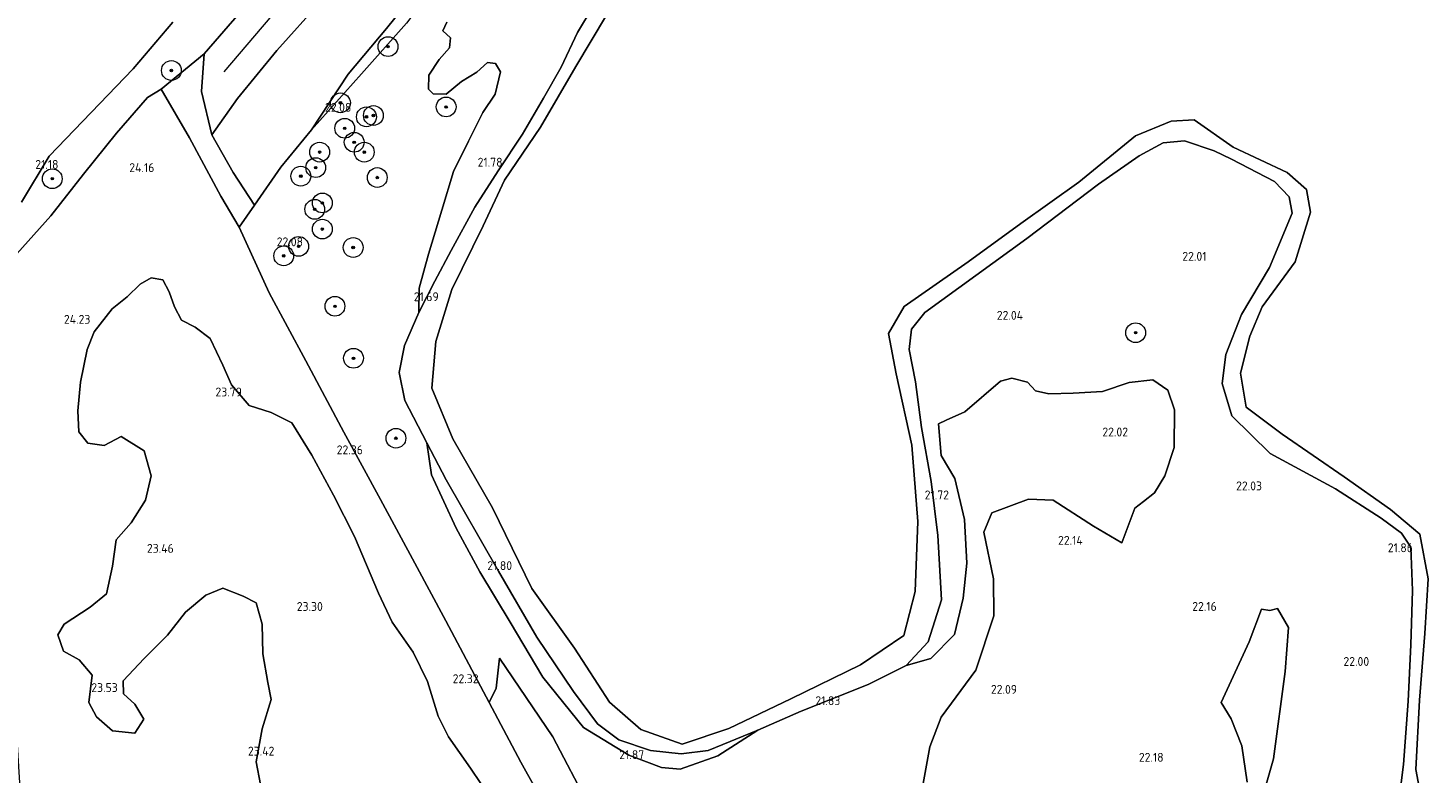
# Model space of a CAD drawing. Header units: metres. Extents: x 185049 to 189876, y 349292 to 352302.
# Tile 110 of 256: x 188149 to 188432, y 350899 to 351050. Entities that reach past the tile are written whole.
import ezdxf
from ezdxf.enums import TextEntityAlignment as Align

# ---------------------------------------------------------------- set-up
doc = ezdxf.new("R2010")
doc.units = ezdxf.units.M
for name, color, linetype, lineweight in [('B-WE-GR-BOOM-S', 90, 'Continuous', 25), ('B-WE-GR-GRAS-GV', 60, 'Continuous', 13), ('B-WE-GW-OPHOGING_KRUIN-G', 90, 'Continuous', 18), ('B-WE-GW-TALUD_KRUIN-G', 90, 'Continuous', 18), ('B-WE-GW-TALUD_TEEN-G', 90, 'Continuous', 18), ('B-WE-IE-TERREINAFSCHEIDING_KUNSTMATIG_HEKWERK-G', 20, 'IE-TERREINAFSCHEIDING-KUNSTMATIG', 18), ('B-WE-OB-OEVERVOORZIENING-G', 7, 'Continuous', 18), ('B-WE-OG-TERREIN_GROEN-GV', 7, 'Continuous', 18), ('B-WE-OG-WATER_POEL-GV', 7, 'Continuous', 18), ('B-WE-OG-WATER_RIVIER-GV', 130, 'Continuous', 18), ('X-XX-AL-HOOGTELABEL-S', 7, 'Continuous', 25)]:
    doc.layers.add(name, color=color, linetype=linetype, lineweight=lineweight)
doc.styles.add('NLCS-ISO-ANNOTATIVE-T18', font='NLCS-ISO.ttf', dxfattribs={"height": 1.8})
doc.linetypes.add('IE-TERREINAFSCHEIDING-KUNSTMATIG', pattern='A,4,[82,NLCS.SHX,S=0.75,R=90,X=0,Y=0],4,-2', length=10)

# ---------------------------------------------------------------- blocks, each defined once
blk = doc.blocks.new('SAL-HOOGTELABEL-SO')
at = {"color": 0, "linetype": 'ByBlock', "lineweight": -2, "style": 'NLCS-ISO-ANNOTATIVE-T18'}
blk.add_attdef('HOOGTE', text='', height=1.8, dxfattribs=at).set_placement((2.79, 0), align=Align.RIGHT)
blk = doc.blocks.new('SGR-BOOM_01-SO')
at = {"linetype": 'ByBlock', "lineweight": 18}
h = blk.add_hatch(color=0, dxfattribs=at)
h.dxf.hatch_style = 1
edge = h.paths.add_edge_path()
edge.add_arc((0, 0), 0.25, 0, 360)
at = {"color": 0, "linetype": 'ByBlock', "lineweight": 18}
for radius in [2, 0.25]:
    blk.add_circle((0, 0), radius, dxfattribs=at)

msp = doc.modelspace()

# ---------------------------------------------------------------- linework, layer by layer
at = {"layer": 'B-WE-GR-GRAS-GV'}
for points in [[(188198.802, 351061.068, 24.076), (188184.651, 351044.671, 24.145), (188175.933, 351037.524, 24.149), (188173.163, 351035.869, 23.537), (188166.947, 351028.686, 23.858), (188160.223, 351020.359, 23.833), (188153.65, 351011.941, 23.798), (188144.475, 351001.696, 23.657)], [(188208.178, 351055.242, 24.119), (188199.324, 351045.345, 24.162), (188191.37, 351035.641, 24.162), (188186.186, 351028.306, 24.106), (188184.083, 351037.09, 24.243), (188184.651, 351044.671, 24.145), (188198.802, 351061.068, 24.076)], [(188229.071, 351059.256, 22.216), (188221.52, 351049.796, 22.255), (188213.731, 351040.571, 22.353), (188206.334, 351029.359, 22.413), (188200.122, 351021.756, 22.473), (188194.833, 351014.116, 22.426), (188190.508, 351020.695, 23.234), (188186.186, 351028.306, 24.106), (188191.37, 351035.641, 24.162), (188199.324, 351045.345, 24.162), (188208.178, 351055.242, 24.119)], [(188225.561, 351050.898, 22.216), (188216.427, 351040.626, 22.323), (188206.334, 351029.359, 22.413), (188213.731, 351040.571, 22.353), (188221.52, 351049.796, 22.255), (188229.071, 351059.256, 22.216)], [(188147.739, 351014.69, 20.903), (188153.344, 351023.979, 20.903), (188170.283, 351041.664, 20.903), (188178.306, 351051.079, 20.903)], [(188262.451, 350892.529, 22.143), (188255.126, 350906.554, 22.178), (188244.329, 350922.457, 22.182), (188243.686, 350916.362, 22.109), (188242.242, 350913.473, 22.246), (188233.514, 350929.996, 22.229), (188227.207, 350941.683, 22.109), (188220.327, 350954.525, 22.028), (188212.914, 350968.187, 22.152), (188205.201, 350982.61, 22.272), (188197.777, 350996.382, 22.387), (188191.726, 351009.666, 22.798), (188194.833, 351014.116, 22.426), (188200.122, 351021.756, 22.473), (188206.334, 351029.359, 22.413), (188216.427, 351040.626, 22.323), (188225.561, 351050.898, 22.216)], [(188233.682, 351051.126, 22.212), (188232.897, 351049.36, 22.212), (188234.426, 351047.908, 22.229), (188234.229, 351045.946, 22.229), (188232.148, 351043.554, 22.238), (188230.067, 351040.377, 22.247), (188230.027, 351037.552, 22.238), (188230.929, 351036.61, 22.22), (188233.557, 351036.569, 22.194), (188236.698, 351039.118, 22.194), (188239.798, 351041, 22.176), (188241.957, 351042.961, 22.115), (188243.526, 351042.764, 22.071), (188244.546, 351041.076, 22.001), (188243.445, 351036.525, 21.878), (188241.01, 351032.838, 21.738), (188238.104, 351027.033, 21.861), (188235.041, 351020.914, 21.826), (188232.683, 351013.068, 21.843), (188230.01, 351004.202, 21.826), (188228.123, 350997.298, 21.79), (188228.044, 350992.387, 21.741), (188225.118, 350985.683, 21.665), (188224.083, 350980.259, 21.63), (188225.235, 350974.549, 21.609), (188229.633, 350966.004, 21.665), (188230.578, 350959.501, 21.752), (188235.6, 350948.751, 21.823), (188240.387, 350939.884, 21.858), (188246.508, 350929.762, 21.91), (188253.1, 350918.619, 21.998), (188261.34, 350908.418, 21.893), (188270.521, 350902.847, 21.665), (188277.113, 350900.336, 21.63), (188280.879, 350900.023, 21.63), (188288.491, 350902.691, 21.682), (188296.573, 350907.87, 21.647), (188305.323, 350911.717, 21.69), (188318.88, 350917.093, 21.716), (188326.574, 350920.932, 21.763), (188331.542, 350922.356, 21.467), (188336.329, 350927.221, 21.485), (188338.055, 350934.597, 21.52), (188338.839, 350941.66, 21.537), (188338.368, 350950.527, 21.572), (188336.406, 350958.766, 21.59), (188333.66, 350963.474, 21.555), (188333.11, 350969.83, 21.485), (188334.68, 350970.615, 21.994), (188338.446, 350972.263, 22.011), (188345.665, 350978.462, 22.046), (188347.941, 350979.09, 21.906), (188351.08, 350978.306, 22.116), (188352.728, 350976.501, 22.116), (188355.396, 350975.952, 22.116), (188360.339, 350976.03, 22.186), (188366.224, 350976.423, 22.186), (188371.639, 350978.228, 22.169), (188376.425, 350978.777, 22.116), (188379.486, 350976.659, 22.151), (188380.82, 350972.657, 22.204), (188380.742, 350965.045, 22.186), (188378.859, 350959.317, 22.169), (188376.74, 350955.864, 22.169), (188374.522, 350954.128, 22.154), (188372.82, 350952.797, 22.143), (188370.147, 350945.804, 22.156), (188364.406, 350949.168, 22.122), (188356.316, 350954.378, 22.054), (188351.298, 350954.596, 21.955), (188343.862, 350951.869, 21.968), (188342.25, 350947.932, 21.938), (188344.217, 350938.467, 21.985), (188344.316, 350931.008, 22.024), (188340.658, 350920.032, 22.002), (188333.66, 350910.497, 21.964), (188331.362, 350904.476, 21.955), (188329.998, 350897.099, 21.972)], [(188147.501, 350894.998, 23.872), (188145.63, 350925.99, 24.021), (188144.76, 350959.654, 23.924), (188144.192, 350981.228, 23.939), (188144.893, 350999.663, 23.916), (188144.475, 351001.696, 23.657), (188153.65, 351011.941, 23.798), (188160.223, 351020.359, 23.833), (188166.947, 351028.686, 23.858), (188173.163, 351035.869, 23.537), (188175.933, 351037.524, 24.149), (188181.649, 351027.716, 24.205), (188187.99, 351015.94, 23.204), (188191.726, 351009.666, 22.798), (188197.777, 350996.382, 22.387), (188205.201, 350982.61, 22.272), (188212.914, 350968.187, 22.152), (188220.327, 350954.525, 22.028), (188227.207, 350941.683, 22.109), (188233.514, 350929.996, 22.229), (188242.242, 350913.473, 22.246), (188248.697, 350901.392, 22.096), (188257.878, 350884.8, 22.007)], [(188242.655, 350894.001, 22.626), (188238.496, 350900.2, 22.609), (188234.023, 350906.556, 22.626), (188231.982, 350910.714, 22.697), (188229.785, 350917.698, 22.714), (188226.881, 350923.662, 22.819), (188222.644, 350929.704, 22.802), (188219.897, 350935.589, 22.767), (188215.032, 350947.046, 22.697), (188210.794, 350955.442, 23.118), (188206.399, 350963.524, 23.293), (188202.397, 350970.037, 23.433), (188198.16, 350972.155, 23.521), (188193.765, 350973.568, 23.714), (188190.156, 350977.727, 23.749), (188188.429, 350981.729, 23.749), (188185.84, 350987.143, 23.714), (188182.858, 350989.419, 23.679), (188180.033, 350990.831, 23.925), (188178.62, 350993.499, 23.872), (188177.6, 350996.559, 23.89), (188176.266, 350998.992, 23.89), (188173.912, 350999.384, 23.89), (188171.715, 350998.128, 23.977), (188169.047, 350995.539, 24.083), (188166.065, 350993.106, 24.135), (188162.377, 350988.476, 24.276), (188160.965, 350984.867, 24.276), (188159.631, 350978.275, 24.083), (188159.082, 350972.468, 23.925), (188159.317, 350968.231, 23.89), (188161.122, 350965.955, 23.855), (188164.418, 350965.485, 23.872), (188167.87, 350967.29, 23.82), (188172.5, 350964.386, 23.784), (188173.913, 350959.364, 23.802), (188172.815, 350954.421, 23.767), (188169.911, 350949.791, 23.749), (188166.851, 350946.416, 23.732), (188166.145, 350941.08, 23.714), (188164.89, 350935.431, 23.784), (188161.594, 350932.762, 23.837), (188156.337, 350929.31, 23.907), (188155.081, 350927.191, 23.925), (188156.18, 350923.895, 23.855), (188159.397, 350922.09, 23.784), (188161.987, 350919.03, 23.749), (188161.359, 350913.459, 23.732), (188162.85, 350910.555, 23.697), (188166.146, 350907.731, 23.556), (188170.619, 350907.26, 23.504), (188172.424, 350910.085, 23.433), (188170.619, 350913.145, 23.381), (188168.343, 350915.264, 23.398), (188168.264, 350917.853, 23.433), (188172.502, 350922.405, 23.539), (188177.21, 350927.113, 23.662), (188180.898, 350931.743, 23.644), (188184.978, 350935.196, 23.679), (188188.431, 350936.608, 23.591), (188192.511, 350934.961, 23.539), (188195.179, 350933.627, 23.679), (188196.356, 350929.311, 23.627), (188196.513, 350923.347, 23.591), (188197.534, 350917.54, 23.539), (188198.162, 350914.088, 23.504), (188196.357, 350908.124, 23.398), (188195.18, 350901.454, 23.311), (188196.043, 350896.903, 23.293)], [(188395.535, 350897.373, 22.062), (188394.401, 350904.682, 22.079), (188392.245, 350910.186, 22.122), (188390.226, 350913.469, 22.139), (188395.916, 350925.757, 22.109), (188398.426, 350932.385, 22.165), (188400.098, 350932.08, 21.735), (188401.668, 350932.473, 21.735), (188403.865, 350928.628, 21.893), (188403.159, 350919.76, 21.911), (188400.805, 350902.105, 21.876), (188397.432, 350890.256, 21.805)]]:
    msp.add_polyline3d(points, dxfattribs=at)
msp.add_polyline3d([(188194.833, 351014.116, 22.426), (188191.726, 351009.666, 22.798), (188187.99, 351015.94, 23.204), (188181.649, 351027.716, 24.205), (188175.933, 351037.524, 24.149), (188184.651, 351044.671, 24.145), (188184.083, 351037.09, 24.243), (188186.186, 351028.306, 24.106), (188190.508, 351020.695, 23.234)], close=True, dxfattribs=at)
at = {"layer": 'B-WE-GW-OPHOGING_KRUIN-G'}
msp.add_polyline3d([(188188.722, 351041.079, 24.081), (188204.595, 351059.812, 24.123), (188218.698, 351076.382, 24.016), (188231.908, 351092.685, 23.982), (188244.307, 351107.13, 23.974), (188257.859, 351122.111, 24.021), (188271.915, 351137.044, 23.931), (188283.509, 351149.374, 23.952), (188299.03, 351165.581, 23.841), (188312.544, 351178.555, 23.768), (188324.976, 351189.85, 23.833), (188329.919, 351194.159, 23.87)], dxfattribs=at)
at = {"layer": 'B-WE-GW-TALUD_KRUIN-G'}
for points in [[(188184.651, 351044.671, 24.145), (188198.802, 351061.068, 24.076), (188211.167, 351075.545, 24.021), (188221.291, 351086.839, 24.106), (188230.412, 351096.721, 24.059), (188240.625, 351108.387, 23.952), (188249.143, 351117.904, 23.952), (188258.694, 351127.644, 24.004), (188270.19, 351139.803, 23.939), (188280.828, 351150.799, 23.897), (188291.478, 351162.24, 23.837), (188300.329, 351171.799, 23.781), (188310.011, 351181.235, 23.747), (188318.873, 351189.91, 23.764), (188324.437, 351193.99, 23.904)], [(188330.59, 351189.664, 23.963), (188316.144, 351177.358, 23.79), (188304.546, 351168.202, 23.867), (188292.989, 351156.321, 23.922), (188283.686, 351146.629, 23.974), (188274.55, 351137.017, 23.957), (188266.08, 351127.489, 24.119), (188256.216, 351116.906, 24.149), (188246.599, 351105.647, 24.072), (188238.075, 351092.065, 24.119), (188228.163, 351079.453, 24.158), (188217.658, 351066.471, 24.098), (188208.178, 351055.242, 24.119), (188199.324, 351045.345, 24.162), (188191.37, 351035.641, 24.162), (188186.186, 351028.306, 24.106)], [(188249.012, 351028.44, 21.729), (188253.253, 351035.736, 21.729), (188256.787, 351042.011, 21.729), (188260.087, 351048.994, 21.729), (188263.307, 351054.25, 21.729)], [(188175.933, 351037.524, 24.149), (188184.651, 351044.671, 24.145)], [(188063.175, 350908.602, 23.426), (188072.337, 350917.727, 23.559), (188080.075, 350926.923, 23.589), (188087.41, 350934.654, 23.627), (188093.73, 350941.35, 23.67), (188100.614, 350950.428, 23.619), (188107.516, 350958.274, 23.52), (188115.955, 350967.226, 23.666), (188122.188, 350974.779, 23.619), (188126.679, 350980.817, 23.555), (188136.301, 350990.719, 23.508), (188139.348, 350993.011, 23.567), (188141.987, 350996.902, 23.602), (188144.475, 351001.696, 23.657), (188153.65, 351011.941, 23.798), (188160.223, 351020.359, 23.833), (188166.947, 351028.686, 23.858), (188173.163, 351035.869, 23.537), (188175.933, 351037.524, 24.149)], [(188249.012, 351028.44, 21.729), (188244.055, 351021.061, 21.699), (188239.382, 351013.684, 21.729), (188234.572, 351004.908, 21.746), (188231.257, 350998.727, 21.724), (188228.044, 350992.387, 21.741), (188225.118, 350985.683, 21.665), (188224.083, 350980.259, 21.63), (188225.235, 350974.549, 21.609), (188229.633, 350966.004, 21.665), (188233.591, 350958.554, 21.694), (188244.133, 350940.043, 21.737), (188251.926, 350926.673, 21.737), (188259.302, 350915.689, 21.78), (188264.173, 350909.16, 21.801), (188268.443, 350905.928, 21.699), (188274.857, 350903.8, 21.656), (188281.106, 350903.073, 21.613), (188286.545, 350903.736, 21.639), (188296.573, 350907.87, 21.647), (188305.323, 350911.717, 21.69), (188318.88, 350917.093, 21.716), (188326.574, 350920.932, 21.763), (188331.004, 350925.753, 21.767), (188333.696, 350934.267, 21.844), (188332.99, 350947.273, 21.69), (188331.597, 350958.181, 21.737), (188329.693, 350969.117, 21.78)], [(188329.693, 350969.117, 21.78), (188328.437, 350978.376, 21.78), (188327.182, 350984.889, 21.78), (188327.652, 350988.97, 21.78), (188330.32, 350992.344, 21.78), (188350.957, 351007.333, 21.797), (188365.474, 351018.319, 21.797), (188373.635, 351024.048, 21.797), (188378.5, 351026.716, 21.797), (188382.816, 351027.108, 21.797), (188388.858, 351025.068, 21.797), (188392.308, 351023.395, 21.673)], [(188392.308, 351023.395, 21.673), (188400.998, 351018.89, 21.729), (188404.011, 351015.744, 21.699), (188404.62, 351012.468, 21.677), (188399.99, 351001.493, 21.703), (188394.375, 350991.957, 21.63), (188391.171, 350983.883, 21.72), (188390.476, 350978.036, 21.776), (188392.37, 350971.462, 21.814), (188400.157, 350963.862, 21.733), (188413.344, 350956.695, 21.673), (188422.562, 350950.781, 21.716), (188426.733, 350947.728, 21.694), (188428.617, 350944.915, 21.72), (188428.923, 350936.144, 21.737), (188428.592, 350925.168, 21.75), (188428.038, 350913.743, 21.78), (188427.093, 350900.93, 21.754), (188426.249, 350894.001, 21.724)]]:
    msp.add_polyline3d(points, dxfattribs=at)
at = {"layer": 'B-WE-GW-TALUD_TEEN-G'}
msp.add_polyline3d([(188206.334, 351029.359, 22.413), (188213.731, 351040.571, 22.353), (188221.52, 351049.796, 22.255), (188229.071, 351059.256, 22.216), (188237.576, 351071.459, 22.285), (188246.11, 351083.672, 22.314), (188254.197, 351095.545, 22.349), (188260.024, 351103.242, 22.387), (188266.835, 351110.322, 22.306), (188276.942, 351120.811, 22.242), (188286.92, 351130.814, 22.126), (188296.193, 351140.378, 22.148), (188304.581, 351148.788, 22.096), (188312.596, 351156.953, 22.118), (188322.054, 351165.8, 22.088), (188333.93, 351176.643, 22.058), (188340.985, 351182.356, 22.263)], dxfattribs=at)
at = {"layer": 'B-WE-IE-TERREINAFSCHEIDING_KUNSTMATIG_HEKWERK-G'}
for points in [[(188343.126, 351180.85, 22.234), (188331.376, 351170.116, 22.058), (188319.887, 351159.116, 22.118), (188310.425, 351150.236, 22.173), (188299.266, 351139.613, 22.216), (188290.822, 351131.355, 22.152), (188280.584, 351121.45, 22.182), (188269.884, 351110.731, 22.289), (188261.115, 351101.769, 22.413), (188253.497, 351090.533, 22.297), (188245.318, 351078.299, 22.34), (188235.242, 351063.623, 22.233), (188225.561, 351050.898, 22.216), (188216.427, 351040.626, 22.323), (188206.334, 351029.359, 22.413)], [(188184.651, 351044.671, 24.145), (188184.083, 351037.09, 24.243), (188186.186, 351028.306, 24.106)], [(188175.933, 351037.524, 24.149), (188181.649, 351027.716, 24.205), (188187.99, 351015.94, 23.204), (188191.726, 351009.666, 22.798), (188197.777, 350996.382, 22.387), (188205.201, 350982.61, 22.272), (188212.914, 350968.187, 22.152), (188220.327, 350954.525, 22.028), (188227.207, 350941.683, 22.109), (188233.514, 350929.996, 22.229), (188242.242, 350913.473, 22.246), (188248.697, 350901.392, 22.096), (188257.878, 350884.8, 22.007), (188264.392, 350872.636, 22.122), (188270.898, 350860.738, 22.105), (188277.946, 350847.728, 22.139), (188283.501, 350837.665, 22.139), (188291.139, 350823.155, 22.049), (188298.175, 350809.997, 22.079), (188305.76, 350796.581, 22.015), (188313.951, 350779.639, 22.118), (188327.213, 350755.487, 22.131), (188331.959, 350746.668, 22.165)], [(188186.186, 351028.306, 24.106), (188190.508, 351020.695, 23.234), (188194.833, 351014.116, 22.426)], [(188206.334, 351029.359, 22.413), (188200.122, 351021.756, 22.473), (188194.833, 351014.116, 22.426)], [(188194.833, 351014.116, 22.426), (188191.726, 351009.666, 22.798)]]:
    msp.add_polyline3d(points, dxfattribs=at)
at = {"layer": 'B-WE-OB-OEVERVOORZIENING-G'}
msp.add_polyline3d([(188178.306, 351051.079, 20.903), (188170.283, 351041.664, 20.903), (188153.344, 351023.979, 20.903), (188147.739, 351014.69, 20.903)], dxfattribs=at)
at = {"layer": 'B-WE-OG-TERREIN_GROEN-GV'}
for points in [[(188426.249, 350894.001, 21.724), (188427.093, 350900.93, 21.754), (188428.038, 350913.743, 21.78), (188428.592, 350925.168, 21.75), (188428.923, 350936.144, 21.737), (188428.617, 350944.915, 21.72), (188426.733, 350947.728, 21.694), (188422.562, 350950.781, 21.716), (188413.344, 350956.695, 21.673), (188400.157, 350963.862, 21.733), (188392.37, 350971.462, 21.814), (188390.476, 350978.036, 21.776), (188391.171, 350983.883, 21.72), (188394.375, 350991.957, 21.63), (188399.99, 351001.493, 21.703), (188404.62, 351012.468, 21.677), (188404.011, 351015.744, 21.699), (188400.998, 351018.89, 21.729), (188392.308, 351023.395, 21.673), (188388.858, 351025.068, 21.797), (188382.816, 351027.108, 21.797), (188378.5, 351026.716, 21.797), (188373.635, 351024.048, 21.797), (188365.474, 351018.319, 21.797), (188350.957, 351007.333, 21.797), (188330.32, 350992.344, 21.78), (188327.652, 350988.97, 21.78), (188327.182, 350984.889, 21.78), (188328.437, 350978.376, 21.78), (188329.693, 350969.117, 21.78), (188331.597, 350958.181, 21.737), (188332.99, 350947.273, 21.69), (188333.696, 350934.267, 21.844), (188331.004, 350925.753, 21.767), (188326.574, 350920.932, 21.763), (188318.88, 350917.093, 21.716), (188305.323, 350911.717, 21.69), (188296.573, 350907.87, 21.647), (188286.545, 350903.736, 21.639), (188281.106, 350903.073, 21.613), (188274.857, 350903.8, 21.656), (188268.443, 350905.928, 21.699), (188264.173, 350909.16, 21.801), (188259.302, 350915.689, 21.78), (188251.926, 350926.673, 21.737), (188244.133, 350940.043, 21.737), (188233.591, 350958.554, 21.694), (188229.633, 350966.004, 21.665), (188225.235, 350974.549, 21.609), (188224.083, 350980.259, 21.63), (188225.118, 350985.683, 21.665), (188228.044, 350992.387, 21.741), (188231.257, 350998.727, 21.724), (188234.572, 351004.908, 21.746), (188239.382, 351013.684, 21.729), (188244.055, 351021.061, 21.699), (188249.012, 351028.44, 21.729), (188253.253, 351035.736, 21.729), (188256.787, 351042.011, 21.729), (188260.087, 351048.994, 21.729), (188263.307, 351054.25, 21.729)], [(188263.307, 351054.25, 21.729), (188260.087, 351048.994, 21.729), (188256.787, 351042.011, 21.729), (188253.253, 351035.736, 21.729), (188249.012, 351028.44, 21.729), (188244.055, 351021.061, 21.699), (188239.382, 351013.684, 21.729), (188234.572, 351004.908, 21.746), (188231.257, 350998.727, 21.724), (188228.044, 350992.387, 21.741), (188228.123, 350997.298, 21.79), (188230.01, 351004.202, 21.826), (188232.683, 351013.068, 21.843), (188235.041, 351020.914, 21.826), (188238.104, 351027.033, 21.861), (188241.01, 351032.838, 21.738), (188243.445, 351036.525, 21.878), (188244.546, 351041.076, 22.001), (188243.526, 351042.764, 22.071), (188241.957, 351042.961, 22.115), (188239.798, 351041, 22.176), (188236.698, 351039.118, 22.194), (188233.557, 351036.569, 22.194), (188230.929, 351036.61, 22.22), (188230.027, 351037.552, 22.238), (188230.067, 351040.377, 22.247), (188232.148, 351043.554, 22.238), (188234.229, 351045.946, 22.229), (188234.426, 351047.908, 22.229), (188232.897, 351049.36, 22.212), (188233.682, 351051.126, 22.212)], [(188265.994, 351052.542, 21.347), (188259.775, 351042.108, 21.347), (188252.656, 351029.884, 21.347), (188245.352, 351019.145, 21.347), (188241.05, 351009.886, 21.347), (188234.736, 350997.052, 21.347), (188231.472, 350986.5, 21.347), (188230.675, 350977.045, 21.347), (188234.946, 350966.803, 21.347), (188242.923, 350952.87, 21.347), (188250.881, 350936.516, 21.347), (188259.503, 350924.457, 21.347), (188266.566, 350913.542, 21.347), (188272.954, 350908.036, 21.347), (188281.313, 350905.054, 21.347), (188290.743, 350908.219, 21.347), (188303.231, 350914.203, 21.347), (188317.338, 350921.082, 21.347), (188326.085, 350927.013, 21.347), (188328.379, 350935.937, 21.347), (188328.935, 350950.107, 21.347), (188327.74, 350965.539, 21.347), (188324.529, 350979.969, 21.347), (188322.965, 350988.119, 21.347), (188326.189, 350993.57, 21.347), (188339.092, 351002.63, 21.347), (188349.726, 351010.406, 21.347), (188361.478, 351018.754, 21.347), (188372.958, 351028.134, 21.347), (188380.125, 351031.105, 21.347), (188384.773, 351031.351, 21.347), (188392.689, 351025.821, 21.347), (188403.574, 351020.704, 21.347), (188407.477, 351017.226, 21.347), (188408.29, 351012.686, 21.347), (188405.199, 351002.616, 21.347), (188398.506, 350993.544, 21.347), (188396.046, 350987.606, 21.347), (188394.185, 350980.079, 21.347), (188395.32, 350973.215, 21.347), (188402.581, 350967.779, 21.347), (188415.095, 350959.11, 21.347), (188424.504, 350952.522, 21.347), (188430.441, 350947.547, 21.347), (188432.06, 350938.512, 21.347), (188431.406, 350927.453, 21.347), (188430.312, 350913.931, 21.347), (188429.584, 350899.926, 21.347), (188430.718, 350893.861, 21.347)], [(188329.998, 350897.099, 21.972), (188331.362, 350904.476, 21.955), (188333.66, 350910.497, 21.964), (188340.658, 350920.032, 22.002), (188344.316, 350931.008, 22.024), (188344.217, 350938.467, 21.985), (188342.25, 350947.932, 21.938), (188343.862, 350951.869, 21.968), (188351.298, 350954.596, 21.955), (188356.316, 350954.378, 22.054), (188364.406, 350949.168, 22.122), (188370.147, 350945.804, 22.156), (188372.82, 350952.797, 22.143), (188374.522, 350954.128, 22.154), (188376.74, 350955.864, 22.169), (188378.859, 350959.317, 22.169), (188380.742, 350965.045, 22.186), (188380.82, 350972.657, 22.204), (188379.486, 350976.659, 22.151), (188376.425, 350978.777, 22.116), (188371.639, 350978.228, 22.169), (188366.224, 350976.423, 22.186), (188360.339, 350976.03, 22.186), (188355.396, 350975.952, 22.116), (188352.728, 350976.501, 22.116), (188351.08, 350978.306, 22.116), (188347.941, 350979.09, 21.906), (188345.665, 350978.462, 22.046), (188338.446, 350972.263, 22.011), (188334.68, 350970.615, 21.994), (188333.11, 350969.83, 21.485), (188333.66, 350963.474, 21.555), (188336.406, 350958.766, 21.59), (188338.368, 350950.527, 21.572), (188338.839, 350941.66, 21.537), (188338.055, 350934.597, 21.52), (188336.329, 350927.221, 21.485), (188331.542, 350922.356, 21.467), (188326.574, 350920.932, 21.763), (188331.004, 350925.753, 21.767), (188333.696, 350934.267, 21.844), (188332.99, 350947.273, 21.69), (188331.597, 350958.181, 21.737), (188329.693, 350969.117, 21.78), (188328.437, 350978.376, 21.78), (188327.182, 350984.889, 21.78), (188327.652, 350988.97, 21.78), (188330.32, 350992.344, 21.78), (188350.957, 351007.333, 21.797), (188365.474, 351018.319, 21.797), (188373.635, 351024.048, 21.797), (188378.5, 351026.716, 21.797), (188382.816, 351027.108, 21.797), (188388.858, 351025.068, 21.797), (188392.308, 351023.395, 21.673), (188400.998, 351018.89, 21.729), (188404.011, 351015.744, 21.699), (188404.62, 351012.468, 21.677), (188399.99, 351001.493, 21.703), (188394.375, 350991.957, 21.63), (188391.171, 350983.883, 21.72), (188390.476, 350978.036, 21.776), (188392.37, 350971.462, 21.814), (188400.157, 350963.862, 21.733), (188413.344, 350956.695, 21.673), (188422.562, 350950.781, 21.716), (188426.733, 350947.728, 21.694), (188428.617, 350944.915, 21.72), (188428.923, 350936.144, 21.737), (188428.592, 350925.168, 21.75), (188428.038, 350913.743, 21.78), (188427.093, 350900.93, 21.754), (188426.249, 350894.001, 21.724)], [(188196.043, 350896.903, 23.293), (188195.18, 350901.454, 23.311), (188196.357, 350908.124, 23.398), (188198.162, 350914.088, 23.504), (188197.534, 350917.54, 23.539), (188196.513, 350923.347, 23.591), (188196.356, 350929.311, 23.627), (188195.179, 350933.627, 23.679), (188192.511, 350934.961, 23.539), (188188.431, 350936.608, 23.591), (188184.978, 350935.196, 23.679), (188180.898, 350931.743, 23.644), (188177.21, 350927.113, 23.662), (188172.502, 350922.405, 23.539), (188168.264, 350917.853, 23.433), (188168.343, 350915.264, 23.398), (188170.619, 350913.145, 23.381), (188172.424, 350910.085, 23.433), (188170.619, 350907.26, 23.504), (188166.146, 350907.731, 23.556), (188162.85, 350910.555, 23.697), (188161.359, 350913.459, 23.732), (188161.987, 350919.03, 23.749), (188159.397, 350922.09, 23.784), (188156.18, 350923.895, 23.855), (188155.081, 350927.191, 23.925), (188156.337, 350929.31, 23.907), (188161.594, 350932.762, 23.837), (188164.89, 350935.431, 23.784), (188166.145, 350941.08, 23.714), (188166.851, 350946.416, 23.732), (188169.911, 350949.791, 23.749), (188172.815, 350954.421, 23.767), (188173.913, 350959.364, 23.802), (188172.5, 350964.386, 23.784), (188167.87, 350967.29, 23.82), (188164.418, 350965.485, 23.872), (188161.122, 350965.955, 23.855), (188159.317, 350968.231, 23.89), (188159.082, 350972.468, 23.925), (188159.631, 350978.275, 24.083), (188160.965, 350984.867, 24.276), (188162.377, 350988.476, 24.276), (188166.065, 350993.106, 24.135), (188169.047, 350995.539, 24.083), (188171.715, 350998.128, 23.977), (188173.912, 350999.384, 23.89), (188176.266, 350998.992, 23.89), (188177.6, 350996.559, 23.89), (188178.62, 350993.499, 23.872), (188180.033, 350990.831, 23.925), (188182.858, 350989.419, 23.679), (188185.84, 350987.143, 23.714), (188188.429, 350981.729, 23.749), (188190.156, 350977.727, 23.749), (188193.765, 350973.568, 23.714), (188198.16, 350972.155, 23.521), (188202.397, 350970.037, 23.433), (188206.399, 350963.524, 23.293), (188210.794, 350955.442, 23.118), (188215.032, 350947.046, 22.697), (188219.897, 350935.589, 22.767), (188222.644, 350929.704, 22.802), (188226.881, 350923.662, 22.819), (188229.785, 350917.698, 22.714), (188231.982, 350910.714, 22.697), (188234.023, 350906.556, 22.626), (188238.496, 350900.2, 22.609), (188242.655, 350894.001, 22.626)], [(188397.432, 350890.256, 21.805), (188400.805, 350902.105, 21.876), (188403.159, 350919.76, 21.911), (188403.865, 350928.628, 21.893), (188401.668, 350932.473, 21.735), (188400.098, 350932.08, 21.735), (188398.426, 350932.385, 22.165), (188395.916, 350925.757, 22.109), (188390.226, 350913.469, 22.139), (188392.245, 350910.186, 22.122), (188394.401, 350904.682, 22.079), (188395.535, 350897.373, 22.062)]]:
    msp.add_polyline3d(points, dxfattribs=at)
for points in [[(188274.857, 350903.8, 21.656), (188281.106, 350903.073, 21.613), (188286.545, 350903.736, 21.639), (188296.573, 350907.87, 21.647), (188288.491, 350902.691, 21.682), (188280.879, 350900.023, 21.63), (188277.113, 350900.336, 21.63), (188270.521, 350902.847, 21.665), (188261.34, 350908.418, 21.893), (188253.1, 350918.619, 21.998), (188246.508, 350929.762, 21.91), (188240.387, 350939.884, 21.858), (188235.6, 350948.751, 21.823), (188230.578, 350959.501, 21.752), (188229.633, 350966.004, 21.665), (188233.591, 350958.554, 21.694), (188244.133, 350940.043, 21.737), (188251.926, 350926.673, 21.737), (188259.302, 350915.689, 21.78), (188264.173, 350909.16, 21.801), (188268.443, 350905.928, 21.699)], [(188292.693, 350827.249, 22.088), (188291.139, 350823.155, 22.049), (188283.501, 350837.665, 22.139), (188277.946, 350847.728, 22.139), (188270.898, 350860.738, 22.105), (188264.392, 350872.636, 22.122), (188257.878, 350884.8, 22.007), (188248.697, 350901.392, 22.096), (188242.242, 350913.473, 22.246), (188243.686, 350916.362, 22.109), (188244.329, 350922.457, 22.182), (188255.126, 350906.554, 22.178), (188262.451, 350892.529, 22.143), (188270.398, 350877.778, 22.165), (188280.577, 350860.556, 22.122), (188279.199, 350855.379, 22.079), (188284.909, 350842.468, 22.118)]]:
    msp.add_polyline3d(points, close=True, dxfattribs=at)
at = {"layer": 'B-WE-OG-WATER_POEL-GV'}
msp.add_polyline3d([(188430.718, 350893.861, 21.347), (188429.584, 350899.926, 21.347), (188430.312, 350913.931, 21.347), (188431.406, 350927.453, 21.347), (188432.06, 350938.512, 21.347), (188430.441, 350947.547, 21.347), (188424.504, 350952.522, 21.347), (188415.095, 350959.11, 21.347), (188402.581, 350967.779, 21.347), (188395.32, 350973.215, 21.347), (188394.185, 350980.079, 21.347), (188396.046, 350987.606, 21.347), (188398.506, 350993.544, 21.347), (188405.199, 351002.616, 21.347), (188408.29, 351012.686, 21.347), (188407.477, 351017.226, 21.347), (188403.574, 351020.704, 21.347), (188392.689, 351025.821, 21.347), (188384.773, 351031.351, 21.347), (188380.125, 351031.105, 21.347), (188372.958, 351028.134, 21.347), (188361.478, 351018.754, 21.347), (188349.726, 351010.406, 21.347), (188339.092, 351002.63, 21.347), (188326.189, 350993.57, 21.347), (188322.965, 350988.119, 21.347), (188324.529, 350979.969, 21.347), (188327.74, 350965.539, 21.347), (188328.935, 350950.107, 21.347), (188328.379, 350935.937, 21.347), (188326.085, 350927.013, 21.347), (188317.338, 350921.082, 21.347), (188303.231, 350914.203, 21.347), (188290.743, 350908.219, 21.347), (188281.313, 350905.054, 21.347), (188272.954, 350908.036, 21.347), (188266.566, 350913.542, 21.347), (188259.503, 350924.457, 21.347), (188250.881, 350936.516, 21.347), (188242.923, 350952.87, 21.347), (188234.946, 350966.803, 21.347), (188230.675, 350977.045, 21.347), (188231.472, 350986.5, 21.347), (188234.736, 350997.052, 21.347), (188241.05, 351009.886, 21.347), (188245.352, 351019.145, 21.347), (188252.656, 351029.884, 21.347), (188259.775, 351042.108, 21.347), (188265.994, 351052.542, 21.347)], dxfattribs=at)
at = {"layer": 'B-WE-OG-WATER_RIVIER-GV'}
msp.add_polyline3d([(188178.306, 351051.079, 20.903), (188170.283, 351041.664, 20.903), (188153.344, 351023.979, 20.903), (188147.739, 351014.69, 20.903)], dxfattribs=at)

# ---------------------------------------------------------------- block references
at = {"layer": 'B-WE-GR-BOOM-S'}
for p in [(188221.815, 351046.158, 22.185), (188178.027, 351041.333, 23.784), (188212.197, 351034.784, 22.203), (188217.453, 351031.957, 22.089), (188218.866, 351032.231, 22.08), (188233.56, 351033.955, 22.054), (188213.057, 351029.644, 22.115), (188214.979, 351026.818, 22.159), (188207.994, 351024.821, 22.045), (188217.018, 351024.816, 22.15), (188207.207, 351021.682, 22.115), (188153.937, 351019.439, 21.995), (188204.185, 351019.958, 22.124), (188219.644, 351019.675, 22.097), (188207.007, 351013.247, 22.089), (188208.538, 351014.541, 22.027), (188208.535, 351009.244, 22.027), (188200.725, 351003.834, 22.22), (188203.747, 351005.755, 22.106), (188214.775, 351005.527, 22.045), (188211.086, 350993.633, 22.024), (188372.959, 350988.283, 22.101), (188214.834, 350983.112, 22.049), (188223.407, 350966.941, 21.938)]:
    msp.add_blockref('SGR-BOOM_01-SO', p, dxfattribs=at)
at = {"layer": 'X-XX-AL-HOOGTELABEL-S'}
for p, values in [((188211.62, 351032.973, 22.075), {'HOOGTE': '22.08'}), ((188152.405, 351021.427, 21.181), {'HOOGTE': '21.18'}), ((188171.783, 351020.789, 24.162), {'HOOGTE': '24.16'}), ((188242.182, 351021.88, 21.78), {'HOOGTE': '21.78'}), ((188201.843, 351005.77, 22.075), {'HOOGTE': '22.08'}), ((188384.486, 351002.833, 22.007), {'HOOGTE': '22.01'}), ((188229.28, 350994.665, 21.686), {'HOOGTE': '21.69'}), ((188158.846, 350990.088, 24.226), {'HOOGTE': '24.23'}), ((188347.411, 350990.894, 22.041), {'HOOGTE': '22.04'}), ((188189.486, 350975.396, 23.794), {'HOOGTE': '23.79'}), ((188368.632, 350967.293, 22.019), {'HOOGTE': '22.02'}), ((188213.952, 350963.69, 22.357), {'HOOGTE': '22.36'}), ((188395.71, 350956.394, 22.028), {'HOOGTE': '22.03'}), ((188332.429, 350954.569, 21.72), {'HOOGTE': '21.72'}), ((188359.476, 350945.376, 22.135), {'HOOGTE': '22.14'}), ((188175.703, 350943.756, 23.456), {'HOOGTE': '23.46'}), ((188426.218, 350943.881, 21.857), {'HOOGTE': '21.86'}), ((188244.111, 350940.271, 21.801), {'HOOGTE': '21.80'}), ((188205.846, 350932.001, 23.298), {'HOOGTE': '23.30'}), ((188386.562, 350932.013, 22.156), {'HOOGTE': '22.16'}), ((188417.375, 350920.878, 22.002), {'HOOGTE': '22.00'}), ((188237.323, 350917.386, 22.319), {'HOOGTE': '22.32'}), ((188164.382, 350915.596, 23.529), {'HOOGTE': '23.53'}), ((188346.195, 350915.234, 22.092), {'HOOGTE': '22.09'}), ((188310.457, 350912.942, 21.831), {'HOOGTE': '21.83'}), ((188196.052, 350902.737, 23.418), {'HOOGTE': '23.42'}), ((188270.812, 350902.024, 21.874), {'HOOGTE': '21.87'}), ((188375.823, 350901.487, 22.182), {'HOOGTE': '22.18'})]:
    msp.add_blockref('SAL-HOOGTELABEL-SO', p, dxfattribs=at).add_auto_attribs(values)

doc.saveas('drawing.dxf')
